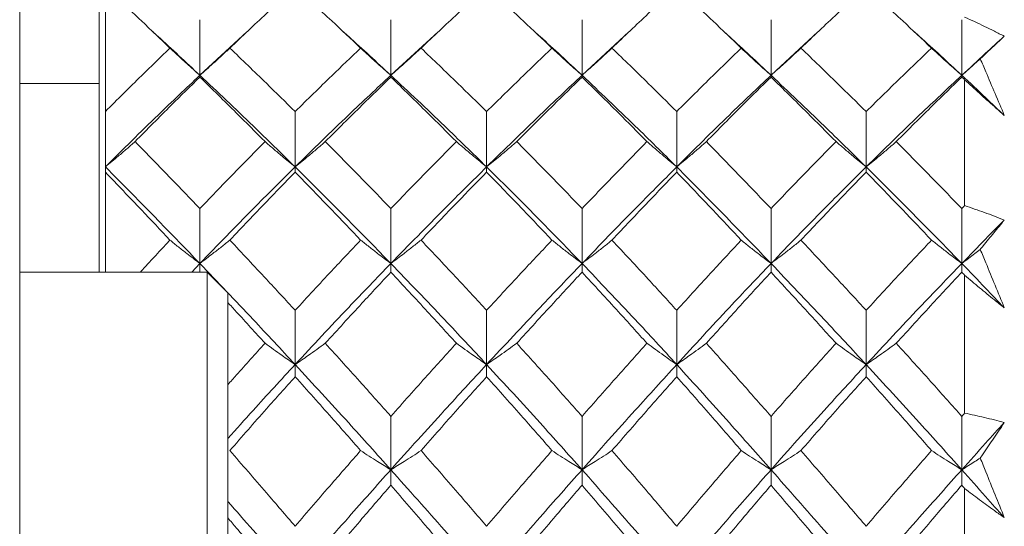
# Model space of a CAD drawing. Header units: inches. Extents: x 0.8 to 21, y 1.2 to 16.5.
# Tile 75 of 88: x 13.792 to 14.164, y 8.963 to 9.154. Entities that reach past the tile are written whole.
import ezdxf

# ---------------------------------------------------------------- set-up
doc = ezdxf.new("R2010")
doc.units = ezdxf.units.IN
doc.header["$MEASUREMENT"] = 0

msp = doc.modelspace()

# ---------------------------------------------------------------- linework, layer by layer
at = {"color": 7, "linetype": 'Continuous', "lineweight": 15}
for p, q in [((13.79172, 9.55174), (13.79172, 9.01771)), ((13.82172, 9.22405), (13.82172, 9.05885)), ((13.82413, 9.1665), (13.82413, 9.11947)), ((13.85986, 9.13319), (13.85986, 9.15419)), ((13.9321, 9.13319), (13.9321, 9.15419)), ((14.00441, 9.13319), (14.00441, 9.15419)), ((14.0759, 9.13319), (14.0759, 9.15419)), ((14.14804, 9.13319), (14.14804, 9.15419)), ((13.85986, 9.13319), (13.87767, 9.14957)), ((13.9321, 9.13319), (13.95003, 9.14957)), ((14.00441, 9.13319), (14.02215, 9.14955)), ((14.0759, 9.13319), (14.09366, 9.14957)), ((13.85986, 9.13319), (13.85986, 9.13253)), ((13.9321, 9.13319), (13.9321, 9.13253)), ((14.00441, 9.13319), (14.00441, 9.13253)), ((14.0759, 9.13319), (14.0759, 9.13253)), ((14.14804, 9.13319), (14.14804, 9.13253)), ((13.79172, 9.13005), (13.82172, 9.13005)), ((14.14913, 9.13148), (14.14913, 9.08394)), ((13.82413, 9.11947), (13.82413, 9.09856)), ((13.8959, 9.09856), (13.8959, 9.11947)), ((13.96832, 9.09856), (13.96832, 9.11947)), ((14.04023, 9.09856), (14.04023, 9.11947)), ((14.11187, 9.09856), (14.11187, 9.11947)), ((13.82413, 9.09856), (13.82413, 9.09658)), ((13.8959, 9.09856), (13.8959, 9.09658)), ((13.96832, 9.09856), (13.96832, 9.09658)), ((14.04023, 9.09856), (14.04023, 9.09658)), ((14.11187, 9.09856), (14.11187, 9.09658)), ((13.82413, 9.09658), (13.82413, 9.05885)), ((13.85986, 9.06207), (13.85986, 9.08282)), ((13.9321, 9.06207), (13.9321, 9.08282)), ((14.00441, 9.06207), (14.00441, 9.08282)), ((14.0759, 9.06207), (14.0759, 9.08282)), ((14.14804, 9.06207), (14.14804, 9.08282)), ((13.85681, 9.05885), (13.85986, 9.06207)), ((13.85986, 9.06207), (13.85986, 9.05885)), ((13.9321, 9.06207), (13.9321, 9.05879)), ((14.00441, 9.06207), (14.00441, 9.05879)), ((14.0759, 9.06207), (14.0759, 9.05879)), ((14.14804, 9.06207), (14.14804, 9.05879)), ((13.86258, 9.05885), (13.79172, 9.05885)), ((13.87046, 9.05098), (13.86258, 9.05885)), ((13.86258, 9.05885), (13.86258, 8.90925)), ((14.14913, 9.05763), (14.14913, 9.00553)), ((13.87046, 9.05098), (13.87046, 8.91712)), ((13.8959, 9.02388), (13.8959, 9.04438)), ((13.96832, 9.02388), (13.96832, 9.04438)), ((14.04023, 9.02388), (14.04023, 9.04438)), ((14.11187, 9.02388), (14.11187, 9.04438)), ((13.8959, 9.02388), (13.8959, 9.0193)), ((13.96832, 9.02388), (13.96832, 9.0193)), ((14.04023, 9.02388), (14.04023, 9.0193)), ((14.11187, 9.02388), (14.11187, 9.0193)), ((13.79172, 9.01771), (13.79172, 9.00747)), ((13.79172, 9.00747), (13.79172, 8.79883)), ((13.9321, 8.98414), (13.9321, 9.00431)), ((14.00441, 8.98414), (14.00441, 9.00431)), ((14.0759, 8.98414), (14.0759, 9.00431)), ((14.14804, 8.98414), (14.14804, 9.00431)), ((13.9321, 8.98414), (13.9321, 8.97828)), ((14.00441, 8.98414), (14.00441, 8.97828)), ((14.0759, 8.98414), (14.0759, 8.97828)), ((14.14804, 8.98414), (14.14804, 8.97828)), ((14.14913, 8.97703), (14.14913, 8.9212))]:
    msp.add_line(p, q, dxfattribs=at)
for points, knots in [([(13.82413, 9.1665), (13.82867, 9.16227), (13.8368, 9.1547), (13.84496, 9.1469), (13.84856, 9.14346)], [0, 0, 0, 0, 0.559197, 1, 1, 1, 1]), ([(13.8712, 9.14346), (13.8758, 9.14783), (13.88403, 9.15563), (13.89227, 9.16318), (13.8959, 9.1665)], [0, 0, 0, 0, 0.559577, 1, 1, 1, 1]), ([(13.8959, 9.1665), (13.90052, 9.16227), (13.90878, 9.1547), (13.91704, 9.1469), (13.92068, 9.14346)], [0, 0, 0, 0, 0.559775, 1, 1, 1, 1]), ([(13.94352, 9.14346), (13.94815, 9.14783), (13.95642, 9.15562), (13.96468, 9.16318), (13.96832, 9.1665)], [0, 0, 0, 0, 0.560157, 1, 1, 1, 1]), ([(13.96832, 9.1665), (13.97294, 9.16227), (13.98119, 9.1547), (13.98943, 9.14689), (13.99305, 9.14346)], [0, 0, 0, 0, 0.560356, 1, 1, 1, 1]), ([(14.01573, 9.14346), (14.02032, 9.14783), (14.0285, 9.15562), (14.03665, 9.16318), (14.04023, 9.1665)], [0, 0, 0, 0, 0.560736, 1, 1, 1, 1]), ([(14.04023, 9.1665), (14.04478, 9.16227), (14.0529, 9.1547), (14.06104, 9.1469), (14.06462, 9.14346)], [0, 0, 0, 0, 0.559555, 1, 1, 1, 1]), ([(14.08721, 9.14346), (14.0918, 9.14783), (14.10001, 9.15563), (14.10825, 9.16318), (14.11187, 9.1665)], [0, 0, 0, 0, 0.559504, 1, 1, 1, 1]), ([(14.11187, 9.1665), (14.11649, 9.16227), (14.12473, 9.1547), (14.13299, 9.1469), (14.13663, 9.14346)], [0, 0, 0, 0, 0.559703, 1, 1, 1, 1]), ([(14.14913, 9.1552), (14.15162, 9.15404), (14.15536, 9.1523), (14.16036, 9.14985), (14.16287, 9.14858), (14.16413, 9.14794)], [0, 0, 0, 0, 0.49985, 0.749906, 1, 1, 1, 1]), ([(13.84215, 9.14957), (13.84279, 9.14899), (13.84868, 9.14368), (13.85459, 9.13813), (13.85986, 9.13319)], [0, 0, 0, 0, 0.108761, 1, 1, 1, 1]), ([(13.91419, 9.14957), (13.91484, 9.14899), (13.92081, 9.14368), (13.92678, 9.13813), (13.9321, 9.13319)], [0, 0, 0, 0, 0.1100589, 1, 1, 1, 1]), ([(13.98658, 9.14957), (13.98724, 9.14898), (13.99319, 9.14369), (13.99913, 9.13813), (14.00441, 9.13319)], [0, 0, 0, 0, 0.111212, 1, 1, 1, 1]), ([(14.05822, 9.14957), (14.05886, 9.14899), (14.06474, 9.14368), (14.07064, 9.13813), (14.0759, 9.13319)], [0, 0, 0, 0, 0.10934, 1, 1, 1, 1]), ([(14.13014, 9.14957), (14.13079, 9.14899), (14.13676, 9.14368), (14.14273, 9.13813), (14.14804, 9.13319)], [0, 0, 0, 0, 0.110032, 1, 1, 1, 1]), ([(14.14804, 9.13319), (14.15105, 9.13597), (14.15641, 9.14094), (14.16177, 9.1458), (14.16413, 9.14794)], [0, 0, 0, 0, 0.559972, 1, 1, 1, 1]), ([(14.16413, 9.14794), (14.1628, 9.14672), (14.16013, 9.14427), (14.1571, 9.1414), (14.1554, 9.13976), (14.15504, 9.13941)], [0, 0, 0, 0, 0.440572, 0.881144, 1, 1, 1, 1]), ([(13.82413, 9.11947), (13.82867, 9.12401), (13.8368, 9.13212), (13.84496, 9.13999), (13.84856, 9.14346)], [0, 0, 0, 0, 0.559197, 1, 1, 1, 1]), ([(13.84856, 9.14346), (13.84962, 9.14248), (13.85173, 9.14051), (13.85549, 9.13708), (13.85822, 9.13465), (13.85986, 9.13319)], [0, 0, 0, 0, 0.285062, 0.570124, 1, 1, 1, 1]), ([(13.8712, 9.14346), (13.87014, 9.14248), (13.86802, 9.14051), (13.86425, 9.13708), (13.86151, 9.13465), (13.85986, 9.13319)], [0, 0, 0, 0, 0.284788, 0.569576, 1, 1, 1, 1]), ([(13.8712, 9.14346), (13.8758, 9.13905), (13.88403, 9.13116), (13.89227, 9.12304), (13.8959, 9.11947)], [0, 0, 0, 0, 0.559577, 1, 1, 1, 1]), ([(13.8959, 9.11947), (13.90052, 9.12401), (13.90878, 9.13212), (13.91704, 9.13999), (13.92068, 9.14346)], [0, 0, 0, 0, 0.559775, 1, 1, 1, 1]), ([(13.92068, 9.14346), (13.92174, 9.14248), (13.92387, 9.14052), (13.92767, 9.13709), (13.93043, 9.13466), (13.9321, 9.13319)], [0, 0, 0, 0, 0.284008, 0.568017, 1, 1, 1, 1]), ([(13.94352, 9.14346), (13.94246, 9.14248), (13.94033, 9.14052), (13.93653, 9.13709), (13.93377, 9.13466), (13.9321, 9.13319)], [0, 0, 0, 0, 0.283992, 0.567985, 1, 1, 1, 1]), ([(13.94352, 9.14346), (13.94815, 9.13904), (13.95642, 9.13116), (13.96468, 9.12304), (13.96832, 9.11947)], [0, 0, 0, 0, 0.560157, 1, 1, 1, 1]), ([(13.96832, 9.11947), (13.97294, 9.12401), (13.98119, 9.13212), (13.98943, 9.14), (13.99305, 9.14346)], [0, 0, 0, 0, 0.560356, 1, 1, 1, 1]), ([(13.99305, 9.14346), (13.99411, 9.14248), (13.99624, 9.14051), (14.00001, 9.13708), (14.00275, 9.13465), (14.00441, 9.13319)], [0, 0, 0, 0, 0.284599, 0.569198, 1, 1, 1, 1]), ([(14.01573, 9.14346), (14.01468, 9.14248), (14.01256, 9.14051), (14.0088, 9.13708), (14.00606, 9.13465), (14.00441, 9.13319)], [0, 0, 0, 0, 0.284841, 0.569681, 1, 1, 1, 1]), ([(14.01573, 9.14346), (14.02032, 9.13904), (14.0285, 9.13116), (14.03665, 9.12304), (14.04023, 9.11947)], [0, 0, 0, 0, 0.560736, 1, 1, 1, 1]), ([(14.04023, 9.11947), (14.04478, 9.12401), (14.0529, 9.13212), (14.06104, 9.13999), (14.06462, 9.14346)], [0, 0, 0, 0, 0.559555, 1, 1, 1, 1]), ([(14.06462, 9.14346), (14.06567, 9.14247), (14.06778, 9.1405), (14.07153, 9.13707), (14.07426, 9.13465), (14.0759, 9.13319)], [0, 0, 0, 0, 0.2853089, 0.5706178, 1, 1, 1, 1]), ([(14.08721, 9.14346), (14.08615, 9.14248), (14.08403, 9.14051), (14.08027, 9.13708), (14.07754, 9.13465), (14.0759, 9.13319)], [0, 0, 0, 0, 0.285003, 0.570006, 1, 1, 1, 1]), ([(14.08721, 9.14346), (14.0918, 9.13905), (14.10001, 9.13115), (14.10825, 9.12304), (14.11187, 9.11947)], [0, 0, 0, 0, 0.559504, 1, 1, 1, 1]), ([(14.11187, 9.11947), (14.11649, 9.12401), (14.12473, 9.13212), (14.13299, 9.13999), (14.13663, 9.14346)], [0, 0, 0, 0, 0.559703, 1, 1, 1, 1]), ([(14.13663, 9.14346), (14.13769, 9.14248), (14.13982, 9.14052), (14.14361, 9.13709), (14.14638, 9.13466), (14.14804, 9.13319)], [0, 0, 0, 0, 0.28405, 0.568101, 1, 1, 1, 1]), ([(14.15504, 9.13941), (14.15437, 9.13881), (14.15206, 9.13672), (14.14971, 9.13466), (14.14804, 9.13319)], [0, 0, 0, 0, 0.289943, 1, 1, 1, 1]), ([(14.15504, 9.13941), (14.15574, 9.13777), (14.15878, 9.13068), (14.1618, 9.12354), (14.16413, 9.11805)], [0, 0, 0, 0, 0.231715, 1, 1, 1, 1]), ([(13.82413, 9.09856), (13.83077, 9.10515), (13.84265, 9.11694), (13.8546, 9.12822), (13.85986, 9.13319)], [0, 0, 0, 0, 0.558883, 1, 1, 1, 1]), ([(13.83535, 9.10812), (13.83991, 9.11273), (13.84807, 9.12099), (13.85626, 9.129), (13.85986, 9.13253)], [0, 0, 0, 0, 0.559287, 1, 1, 1, 1]), ([(13.85986, 9.13319), (13.86657, 9.12686), (13.87857, 9.11553), (13.8906, 9.10375), (13.8959, 9.09856)], [0, 0, 0, 0, 0.55931, 1, 1, 1, 1]), ([(13.85986, 9.13253), (13.86446, 9.12804), (13.87267, 9.12), (13.88089, 9.11175), (13.88452, 9.10812)], [0, 0, 0, 0, 0.559485, 1, 1, 1, 1]), ([(13.8959, 9.09856), (13.90265, 9.10515), (13.91471, 9.11693), (13.92678, 9.12822), (13.9321, 9.13319)], [0, 0, 0, 0, 0.559738, 1, 1, 1, 1]), ([(13.9073, 9.10812), (13.91193, 9.11274), (13.92019, 9.12098), (13.92846, 9.129), (13.9321, 9.13253)], [0, 0, 0, 0, 0.559867, 1, 1, 1, 1]), ([(13.9321, 9.13319), (13.93886, 9.12686), (13.95094, 9.11554), (13.96301, 9.10375), (13.96832, 9.09856)], [0, 0, 0, 0, 0.560166, 1, 1, 1, 1]), ([(13.9321, 9.13253), (13.93673, 9.12804), (13.945, 9.12001), (13.95327, 9.11175), (13.95691, 9.10812)], [0, 0, 0, 0, 0.560066, 1, 1, 1, 1]), ([(13.96832, 9.09856), (13.97507, 9.10515), (13.98711, 9.11692), (13.99913, 9.12822), (14.00441, 9.13319)], [0, 0, 0, 0, 0.560594, 1, 1, 1, 1]), ([(13.97971, 9.10812), (13.98433, 9.11274), (13.99257, 9.12098), (14.00079, 9.12901), (14.00441, 9.13253)], [0, 0, 0, 0, 0.560447, 1, 1, 1, 1]), ([(14.00441, 9.13319), (14.01112, 9.12685), (14.02309, 9.11555), (14.035, 9.10374), (14.04023, 9.09856)], [0, 0, 0, 0, 0.561021, 1, 1, 1, 1]), ([(14.00441, 9.13253), (14.00901, 9.12803), (14.01721, 9.12001), (14.02538, 9.11175), (14.02898, 9.10812)], [0, 0, 0, 0, 0.560645, 1, 1, 1, 1]), ([(14.04023, 9.09856), (14.04686, 9.10515), (14.05873, 9.11694), (14.07064, 9.12822), (14.0759, 9.13319)], [0, 0, 0, 0, 0.559075, 1, 1, 1, 1]), ([(14.05145, 9.10812), (14.056, 9.11273), (14.06413, 9.12099), (14.0723, 9.129), (14.0759, 9.13253)], [0, 0, 0, 0, 0.559215, 1, 1, 1, 1]), ([(14.0759, 9.13319), (14.08259, 9.12686), (14.09456, 9.11553), (14.10658, 9.10375), (14.11187, 9.09856)], [0, 0, 0, 0, 0.559203, 1, 1, 1, 1]), ([(14.0759, 9.13253), (14.08048, 9.12804), (14.08867, 9.12), (14.09688, 9.11175), (14.1005, 9.10812)], [0, 0, 0, 0, 0.559413, 1, 1, 1, 1]), ([(14.11187, 9.09856), (14.11861, 9.10515), (14.13066, 9.11693), (14.14273, 9.12822), (14.14804, 9.13319)], [0, 0, 0, 0, 0.559631, 1, 1, 1, 1]), ([(14.12326, 9.10812), (14.12788, 9.11274), (14.13614, 9.12099), (14.1444, 9.129), (14.14804, 9.13253)], [0, 0, 0, 0, 0.559794, 1, 1, 1, 1]), ([(14.14804, 9.13319), (14.15105, 9.13039), (14.15641, 9.12539), (14.16177, 9.12029), (14.16413, 9.11805)], [0, 0, 0, 0, 0.559972, 1, 1, 1, 1]), ([(14.14804, 9.13253), (14.14825, 9.13234), (14.14861, 9.13199), (14.14897, 9.13164), (14.14913, 9.13148)], [0, 0, 0, 0, 0.559995, 1, 1, 1, 1]), ([(14.16413, 9.11805), (14.16287, 9.11915), (14.15974, 9.12189), (14.15473, 9.12635), (14.151, 9.12977), (14.14913, 9.13148)], [0, 0, 0, 0, 0.249909, 0.624893, 1, 1, 1, 1]), ([(13.83535, 9.10812), (13.8343, 9.1072), (13.83219, 9.10536), (13.82846, 9.10217), (13.82575, 9.09991), (13.82413, 9.09856)], [0, 0, 0, 0, 0.2858, 0.571601, 1, 1, 1, 1]), ([(13.83535, 9.10812), (13.83991, 9.10346), (13.84807, 9.09512), (13.85626, 9.08658), (13.85986, 9.08282)], [0, 0, 0, 0, 0.559287, 1, 1, 1, 1]), ([(13.85986, 9.08282), (13.86446, 9.0876), (13.87267, 9.09614), (13.88089, 9.10446), (13.88452, 9.10812)], [0, 0, 0, 0, 0.559485, 1, 1, 1, 1]), ([(13.88452, 9.10812), (13.88558, 9.1072), (13.8877, 9.10537), (13.89149, 9.10218), (13.89424, 9.09992), (13.8959, 9.09856)], [0, 0, 0, 0, 0.28433, 0.56866, 1, 1, 1, 1]), ([(13.9073, 9.10812), (13.90624, 9.1072), (13.90411, 9.10538), (13.90032, 9.10218), (13.89756, 9.09992), (13.8959, 9.09856)], [0, 0, 0, 0, 0.284185, 0.56837, 1, 1, 1, 1]), ([(13.9073, 9.10812), (13.91193, 9.10345), (13.92019, 9.09512), (13.92846, 9.08658), (13.9321, 9.08282)], [0, 0, 0, 0, 0.559867, 1, 1, 1, 1]), ([(13.9321, 9.08282), (13.93673, 9.0876), (13.945, 9.09614), (13.95327, 9.10446), (13.95691, 9.10812)], [0, 0, 0, 0, 0.560066, 1, 1, 1, 1]), ([(13.95691, 9.10812), (13.95797, 9.1072), (13.9601, 9.10538), (13.96389, 9.10218), (13.96665, 9.09992), (13.96832, 9.09856)], [0, 0, 0, 0, 0.284098, 0.568196, 1, 1, 1, 1]), ([(13.97971, 9.10812), (13.97865, 9.1072), (13.97653, 9.10538), (13.97274, 9.10218), (13.96998, 9.09992), (13.96832, 9.09856)], [0, 0, 0, 0, 0.284211, 0.568422, 1, 1, 1, 1]), ([(13.97971, 9.10812), (13.98433, 9.10345), (13.99257, 9.09513), (14.00079, 9.08658), (14.00441, 9.08282)], [0, 0, 0, 0, 0.560447, 1, 1, 1, 1]), ([(14.00441, 9.08282), (14.00901, 9.0876), (14.01721, 9.09613), (14.02538, 9.10446), (14.02898, 9.10812)], [0, 0, 0, 0, 0.560645, 1, 1, 1, 1]), ([(14.02898, 9.10812), (14.03003, 9.1072), (14.03214, 9.10537), (14.03588, 9.10217), (14.0386, 9.09991), (14.04023, 9.09856)], [0, 0, 0, 0, 0.285509, 0.571018, 1, 1, 1, 1]), ([(14.05145, 9.10812), (14.0504, 9.1072), (14.04829, 9.10536), (14.04457, 9.10217), (14.04186, 9.09991), (14.04023, 9.09856)], [0, 0, 0, 0, 0.285861, 0.571724, 1, 1, 1, 1]), ([(14.05145, 9.10812), (14.056, 9.10346), (14.06413, 9.09512), (14.0723, 9.08658), (14.0759, 9.08282)], [0, 0, 0, 0, 0.559215, 1, 1, 1, 1]), ([(14.0759, 9.08282), (14.08048, 9.0876), (14.08867, 9.09614), (14.09688, 9.10445), (14.1005, 9.10812)], [0, 0, 0, 0, 0.559413, 1, 1, 1, 1]), ([(14.1005, 9.10812), (14.10156, 9.1072), (14.10368, 9.10537), (14.10746, 9.10218), (14.11021, 9.09992), (14.11187, 9.09856)], [0, 0, 0, 0, 0.284475, 0.568949, 1, 1, 1, 1]), ([(14.12326, 9.10812), (14.1222, 9.1072), (14.12007, 9.10538), (14.11629, 9.10218), (14.11353, 9.09992), (14.11187, 9.09856)], [0, 0, 0, 0, 0.284297, 0.568594, 1, 1, 1, 1]), ([(14.12326, 9.10812), (14.12788, 9.10345), (14.13614, 9.09512), (14.1444, 9.08658), (14.14804, 9.08282)], [0, 0, 0, 0, 0.559794, 1, 1, 1, 1]), ([(13.82413, 9.09856), (13.83077, 9.09187), (13.84265, 9.0799), (13.8546, 9.06753), (13.85986, 9.06207)], [0, 0, 0, 0, 0.5588826, 1, 1, 1, 1]), ([(13.85986, 9.06207), (13.86657, 9.069), (13.87857, 9.08139), (13.8906, 9.0933), (13.8959, 9.09856)], [0, 0, 0, 0, 0.5593096, 1, 1, 1, 1]), ([(13.8959, 9.09856), (13.90265, 9.09187), (13.91471, 9.07991), (13.92678, 9.06753), (13.9321, 9.06207)], [0, 0, 0, 0, 0.559738, 1, 1, 1, 1]), ([(13.9321, 9.06207), (13.93886, 9.069), (13.95094, 9.08138), (13.96301, 9.09331), (13.96832, 9.09856)], [0, 0, 0, 0, 0.560166, 1, 1, 1, 1]), ([(13.96832, 9.09856), (13.97507, 9.09186), (13.98711, 9.07992), (13.99913, 9.06752), (14.00441, 9.06207)], [0, 0, 0, 0, 0.560594, 1, 1, 1, 1]), ([(14.00441, 9.06207), (14.01112, 9.06901), (14.02309, 9.08137), (14.035, 9.09331), (14.04023, 9.09856)], [0, 0, 0, 0, 0.561021, 1, 1, 1, 1]), ([(14.04023, 9.09856), (14.04686, 9.09187), (14.05873, 9.07991), (14.07064, 9.06753), (14.0759, 9.06207)], [0, 0, 0, 0, 0.559075, 1, 1, 1, 1]), ([(14.0759, 9.06207), (14.08259, 9.069), (14.09456, 9.08139), (14.10658, 9.0933), (14.11187, 9.09856)], [0, 0, 0, 0, 0.559203, 1, 1, 1, 1]), ([(14.11187, 9.09856), (14.11861, 9.09187), (14.13066, 9.07991), (14.14273, 9.06753), (14.14804, 9.06207)], [0, 0, 0, 0, 0.559631, 1, 1, 1, 1]), ([(13.82413, 9.09658), (13.82867, 9.09184), (13.8368, 9.08337), (13.84496, 9.07471), (13.84856, 9.07089)], [0, 0, 0, 0, 0.559197, 1, 1, 1, 1]), ([(13.8712, 9.07089), (13.8758, 9.07574), (13.88403, 9.08441), (13.89227, 9.09286), (13.8959, 9.09658)], [0, 0, 0, 0, 0.559577, 1, 1, 1, 1]), ([(13.8959, 9.09658), (13.90052, 9.09184), (13.90878, 9.08338), (13.91704, 9.07471), (13.92068, 9.07089)], [0, 0, 0, 0, 0.559775, 1, 1, 1, 1]), ([(13.94352, 9.07089), (13.94815, 9.07574), (13.95642, 9.0844), (13.96468, 9.09286), (13.96832, 9.09658)], [0, 0, 0, 0, 0.560157, 1, 1, 1, 1]), ([(13.96832, 9.09658), (13.97294, 9.09184), (13.98119, 9.08338), (13.98943, 9.0747), (13.99305, 9.07089)], [0, 0, 0, 0, 0.560356, 1, 1, 1, 1]), ([(14.01573, 9.07089), (14.02032, 9.07574), (14.0285, 9.0844), (14.03665, 9.09286), (14.04023, 9.09658)], [0, 0, 0, 0, 0.560736, 1, 1, 1, 1]), ([(14.04023, 9.09658), (14.04478, 9.09184), (14.0529, 9.08337), (14.06104, 9.07471), (14.06462, 9.07089)], [0, 0, 0, 0, 0.559555, 1, 1, 1, 1]), ([(14.08721, 9.07089), (14.0918, 9.07574), (14.10001, 9.08441), (14.10825, 9.09286), (14.11187, 9.09658)], [0, 0, 0, 0, 0.5595044, 1, 1, 1, 1]), ([(14.11187, 9.09658), (14.11649, 9.09184), (14.12473, 9.08338), (14.13299, 9.07471), (14.13663, 9.07089)], [0, 0, 0, 0, 0.559703, 1, 1, 1, 1]), ([(14.14804, 9.08282), (14.14825, 9.08303), (14.14861, 9.0834), (14.14897, 9.08378), (14.14913, 9.08394)], [0, 0, 0, 0, 0.559995, 1, 1, 1, 1]), ([(14.14913, 9.08394), (14.15162, 9.08309), (14.15536, 9.08181), (14.16036, 9.07995), (14.16287, 9.07898), (14.16413, 9.07849)], [0, 0, 0, 0, 0.49985, 0.749906, 1, 1, 1, 1]), ([(14.14804, 9.06207), (14.15105, 9.06516), (14.15641, 9.07067), (14.16177, 9.0761), (14.16413, 9.07849)], [0, 0, 0, 0, 0.559972, 1, 1, 1, 1]), ([(14.16413, 9.07849), (14.1628, 9.07689), (14.16013, 9.07369), (14.1571, 9.06997), (14.1554, 9.06786), (14.15504, 9.06741)], [0, 0, 0, 0, 0.440572, 0.881144, 1, 1, 1, 1]), ([(13.83736, 9.05885), (13.8375, 9.05901), (13.84122, 9.06308), (13.84496, 9.06706), (13.84856, 9.07089)], [0, 0, 0, 0, 0.037473, 1, 1, 1, 1]), ([(13.84856, 9.07089), (13.84962, 9.07004), (13.85173, 9.06835), (13.85549, 9.06541), (13.85822, 9.06332), (13.85986, 9.06207)], [0, 0, 0, 0, 0.285062, 0.570124, 1, 1, 1, 1]), ([(13.8712, 9.07089), (13.87014, 9.07004), (13.86802, 9.06836), (13.86425, 9.06541), (13.86151, 9.06333), (13.85986, 9.06207)], [0, 0, 0, 0, 0.2847881, 0.5695763, 1, 1, 1, 1]), ([(13.8712, 9.07089), (13.8758, 9.066), (13.88403, 9.05725), (13.89227, 9.04832), (13.8959, 9.04438)], [0, 0, 0, 0, 0.559577, 1, 1, 1, 1]), ([(13.8959, 9.04438), (13.90052, 9.04938), (13.90878, 9.05832), (13.91704, 9.06705), (13.92068, 9.07089)], [0, 0, 0, 0, 0.559775, 1, 1, 1, 1]), ([(13.92068, 9.07089), (13.92174, 9.07005), (13.92387, 9.06836), (13.92767, 9.06542), (13.93043, 9.06333), (13.9321, 9.06207)], [0, 0, 0, 0, 0.284008, 0.568017, 1, 1, 1, 1]), ([(13.94352, 9.07089), (13.94246, 9.07005), (13.94033, 9.06836), (13.93653, 9.06542), (13.93377, 9.06333), (13.9321, 9.06207)], [0, 0, 0, 0, 0.283992, 0.567985, 1, 1, 1, 1]), ([(13.94352, 9.07089), (13.94815, 9.06599), (13.95642, 9.05725), (13.96468, 9.04831), (13.96832, 9.04438)], [0, 0, 0, 0, 0.560157, 1, 1, 1, 1]), ([(13.96832, 9.04438), (13.97294, 9.04938), (13.98119, 9.05831), (13.98943, 9.06705), (13.99305, 9.07089)], [0, 0, 0, 0, 0.560356, 1, 1, 1, 1]), ([(13.99305, 9.07089), (13.99411, 9.07005), (13.99624, 9.06836), (14.00001, 9.06541), (14.00275, 9.06333), (14.00441, 9.06207)], [0, 0, 0, 0, 0.284599, 0.569198, 1, 1, 1, 1]), ([(14.01573, 9.07089), (14.01468, 9.07004), (14.01256, 9.06835), (14.0088, 9.06541), (14.00606, 9.06333), (14.00441, 9.06207)], [0, 0, 0, 0, 0.284841, 0.569681, 1, 1, 1, 1]), ([(14.01573, 9.07089), (14.02032, 9.06599), (14.0285, 9.05726), (14.03665, 9.04831), (14.04023, 9.04438)], [0, 0, 0, 0, 0.560736, 1, 1, 1, 1]), ([(14.04023, 9.04438), (14.04478, 9.04938), (14.0529, 9.05832), (14.06104, 9.06705), (14.06462, 9.07089)], [0, 0, 0, 0, 0.559555, 1, 1, 1, 1]), ([(14.06462, 9.07089), (14.06567, 9.07004), (14.06778, 9.06835), (14.07153, 9.06541), (14.07426, 9.06332), (14.0759, 9.06207)], [0, 0, 0, 0, 0.285309, 0.570618, 1, 1, 1, 1]), ([(14.08721, 9.07089), (14.08615, 9.07004), (14.08403, 9.06835), (14.08027, 9.06541), (14.07754, 9.06333), (14.0759, 9.06207)], [0, 0, 0, 0, 0.285003, 0.570006, 1, 1, 1, 1]), ([(14.08721, 9.07089), (14.0918, 9.066), (14.10001, 9.05725), (14.10825, 9.04832), (14.11187, 9.04438)], [0, 0, 0, 0, 0.559504, 1, 1, 1, 1]), ([(14.11187, 9.04438), (14.11649, 9.04938), (14.12473, 9.05832), (14.13299, 9.06705), (14.13663, 9.07089)], [0, 0, 0, 0, 0.559703, 1, 1, 1, 1]), ([(14.13663, 9.07089), (14.13769, 9.07005), (14.13982, 9.06836), (14.14361, 9.06542), (14.14638, 9.06333), (14.14804, 9.06207)], [0, 0, 0, 0, 0.28405, 0.568101, 1, 1, 1, 1]), ([(14.15504, 9.06741), (14.15437, 9.06689), (14.15206, 9.0651), (14.14971, 9.06333), (14.14804, 9.06207)], [0, 0, 0, 0, 0.289943, 1, 1, 1, 1]), ([(14.15504, 9.06741), (14.15574, 9.06571), (14.15878, 9.05837), (14.1618, 9.05099), (14.16413, 9.04532)], [0, 0, 0, 0, 0.231715, 1, 1, 1, 1]), ([(13.85986, 9.06207), (13.86657, 9.05506), (13.87857, 9.04251), (13.8906, 9.02958), (13.8959, 9.02388)], [0, 0, 0, 0, 0.55931, 1, 1, 1, 1]), ([(13.8959, 9.02388), (13.90265, 9.03112), (13.91471, 9.04405), (13.92678, 9.05656), (13.9321, 9.06207)], [0, 0, 0, 0, 0.559738, 1, 1, 1, 1]), ([(13.9321, 9.06207), (13.93886, 9.05505), (13.95094, 9.04252), (13.96301, 9.02958), (13.96832, 9.02388)], [0, 0, 0, 0, 0.560166, 1, 1, 1, 1]), ([(13.96832, 9.02388), (13.97507, 9.03112), (13.98711, 9.04404), (13.99913, 9.05657), (14.00441, 9.06207)], [0, 0, 0, 0, 0.560594, 1, 1, 1, 1]), ([(14.00441, 9.06207), (14.01112, 9.05505), (14.02309, 9.04253), (14.035, 9.02957), (14.04023, 9.02388)], [0, 0, 0, 0, 0.5610212, 1, 1, 1, 1]), ([(14.04023, 9.02388), (14.04686, 9.03112), (14.05873, 9.04406), (14.07064, 9.05656), (14.0759, 9.06207)], [0, 0, 0, 0, 0.559075, 1, 1, 1, 1]), ([(14.0759, 9.06207), (14.08259, 9.05506), (14.09456, 9.04251), (14.10658, 9.02958), (14.11187, 9.02388)], [0, 0, 0, 0, 0.559203, 1, 1, 1, 1]), ([(14.11187, 9.02388), (14.11861, 9.03112), (14.13066, 9.04405), (14.14273, 9.05656), (14.14804, 9.06207)], [0, 0, 0, 0, 0.559631, 1, 1, 1, 1]), ([(14.14804, 9.06207), (14.15105, 9.05897), (14.15641, 9.05342), (14.16177, 9.04779), (14.16413, 9.04532)], [0, 0, 0, 0, 0.559972, 1, 1, 1, 1]), ([(13.9073, 9.03192), (13.91193, 9.03699), (13.92019, 9.04604), (13.92846, 9.05489), (13.9321, 9.05879)], [0, 0, 0, 0, 0.559867, 1, 1, 1, 1]), ([(13.9321, 9.05879), (13.93673, 9.05382), (13.945, 9.04496), (13.95327, 9.0359), (13.95691, 9.03192)], [0, 0, 0, 0, 0.560066, 1, 1, 1, 1]), ([(13.97971, 9.03192), (13.98433, 9.03699), (13.99257, 9.04603), (14.00079, 9.05489), (14.00441, 9.05879)], [0, 0, 0, 0, 0.560447, 1, 1, 1, 1]), ([(14.00441, 9.05879), (14.00901, 9.05382), (14.01721, 9.04496), (14.02538, 9.0359), (14.02898, 9.03192)], [0, 0, 0, 0, 0.5606451, 1, 1, 1, 1]), ([(14.05145, 9.03192), (14.056, 9.03698), (14.06413, 9.04604), (14.0723, 9.05489), (14.0759, 9.05879)], [0, 0, 0, 0, 0.559215, 1, 1, 1, 1]), ([(14.0759, 9.05879), (14.08048, 9.05382), (14.08867, 9.04495), (14.09688, 9.03591), (14.1005, 9.03192)], [0, 0, 0, 0, 0.559413, 1, 1, 1, 1]), ([(14.12326, 9.03192), (14.12788, 9.03699), (14.13614, 9.04604), (14.1444, 9.05489), (14.14804, 9.05879)], [0, 0, 0, 0, 0.5597943, 1, 1, 1, 1]), ([(14.14804, 9.05879), (14.14825, 9.05857), (14.14861, 9.05818), (14.14897, 9.0578), (14.14913, 9.05763)], [0, 0, 0, 0, 0.559995, 1, 1, 1, 1]), ([(14.16413, 9.04532), (14.16287, 9.04632), (14.15974, 9.04881), (14.15473, 9.0529), (14.151, 9.05605), (14.14913, 9.05763)], [0, 0, 0, 0, 0.249909, 0.624893, 1, 1, 1, 1]), ([(13.87046, 9.0473), (13.87152, 9.04615), (13.8762, 9.04108), (13.88089, 9.03592), (13.88452, 9.03192)], [0, 0, 0, 0, 0.22712, 1, 1, 1, 1]), ([(13.87046, 9.01626), (13.87152, 9.01746), (13.8762, 9.02274), (13.88089, 9.02792), (13.88452, 9.03192)], [0, 0, 0, 0, 0.22712, 1, 1, 1, 1]), ([(13.88452, 9.03192), (13.88558, 9.03115), (13.8877, 9.02961), (13.89149, 9.02693), (13.89424, 9.02503), (13.8959, 9.02388)], [0, 0, 0, 0, 0.28433, 0.56866, 1, 1, 1, 1]), ([(13.9073, 9.03192), (13.90624, 9.03115), (13.90411, 9.02962), (13.90032, 9.02693), (13.89756, 9.02503), (13.8959, 9.02388)], [0, 0, 0, 0, 0.2841848, 0.5683696, 1, 1, 1, 1]), ([(13.9073, 9.03192), (13.91193, 9.02681), (13.92019, 9.0177), (13.92846, 9.0084), (13.9321, 9.00431)], [0, 0, 0, 0, 0.559867, 1, 1, 1, 1]), ([(13.9321, 9.00431), (13.93673, 9.00951), (13.945, 9.0188), (13.95327, 9.02791), (13.95691, 9.03192)], [0, 0, 0, 0, 0.560066, 1, 1, 1, 1]), ([(13.95691, 9.03192), (13.95797, 9.03115), (13.9601, 9.02962), (13.96389, 9.02693), (13.96665, 9.02503), (13.96832, 9.02388)], [0, 0, 0, 0, 0.284098, 0.568196, 1, 1, 1, 1]), ([(13.97971, 9.03192), (13.97865, 9.03115), (13.97653, 9.02961), (13.97274, 9.02693), (13.96998, 9.02503), (13.96832, 9.02388)], [0, 0, 0, 0, 0.2842111, 0.5684222, 1, 1, 1, 1]), ([(13.97971, 9.03192), (13.98433, 9.02681), (13.99257, 9.0177), (14.00079, 9.0084), (14.00441, 9.00431)], [0, 0, 0, 0, 0.560447, 1, 1, 1, 1]), ([(14.00441, 9.00431), (14.00901, 9.00951), (14.01721, 9.0188), (14.02538, 9.02791), (14.02898, 9.03192)], [0, 0, 0, 0, 0.560645, 1, 1, 1, 1]), ([(14.02898, 9.03192), (14.03003, 9.03115), (14.03214, 9.02961), (14.03588, 9.02692), (14.0386, 9.02502), (14.04023, 9.02388)], [0, 0, 0, 0, 0.285509, 0.571018, 1, 1, 1, 1]), ([(14.05145, 9.03192), (14.0504, 9.03115), (14.04829, 9.0296), (14.04457, 9.02692), (14.04186, 9.02502), (14.04023, 9.02388)], [0, 0, 0, 0, 0.2858615, 0.5717236, 1, 1, 1, 1]), ([(14.05145, 9.03192), (14.056, 9.02682), (14.06413, 9.01769), (14.0723, 9.0084), (14.0759, 9.00431)], [0, 0, 0, 0, 0.559215, 1, 1, 1, 1]), ([(14.0759, 9.00431), (14.08048, 9.00951), (14.08867, 9.01881), (14.09688, 9.02791), (14.1005, 9.03192)], [0, 0, 0, 0, 0.559413, 1, 1, 1, 1]), ([(14.1005, 9.03192), (14.10156, 9.03115), (14.10368, 9.02961), (14.10746, 9.02693), (14.11021, 9.02503), (14.11187, 9.02388)], [0, 0, 0, 0, 0.284475, 0.568949, 1, 1, 1, 1]), ([(14.12326, 9.03192), (14.1222, 9.03115), (14.12007, 9.02962), (14.11629, 9.02693), (14.11353, 9.02503), (14.11187, 9.02388)], [0, 0, 0, 0, 0.284297, 0.568594, 1, 1, 1, 1]), ([(14.12326, 9.03192), (14.12788, 9.02681), (14.13614, 9.0177), (14.1444, 9.0084), (14.14804, 9.00431)], [0, 0, 0, 0, 0.559794, 1, 1, 1, 1]), ([(13.87046, 8.99594), (13.87364, 8.99949), (13.88211, 9.00896), (13.8906, 9.01815), (13.8959, 9.02388)], [0, 0, 0, 0, 0.375567, 1, 1, 1, 1]), ([(13.8959, 9.02388), (13.90265, 9.01656), (13.91471, 9.00349), (13.92678, 8.99005), (13.9321, 8.98414)], [0, 0, 0, 0, 0.5597377, 1, 1, 1, 1]), ([(13.9321, 8.98414), (13.93886, 8.99166), (13.95094, 9.00508), (13.96301, 9.01814), (13.96832, 9.02388)], [0, 0, 0, 0, 0.560166, 1, 1, 1, 1]), ([(13.96832, 9.02388), (13.97507, 9.01656), (13.98711, 9.0035), (13.99913, 8.99005), (14.00441, 8.98414)], [0, 0, 0, 0, 0.5605943, 1, 1, 1, 1]), ([(14.00441, 8.98414), (14.01112, 8.99166), (14.02309, 9.00507), (14.035, 9.01814), (14.04023, 9.02388)], [0, 0, 0, 0, 0.561021, 1, 1, 1, 1]), ([(14.04023, 9.02388), (14.04686, 9.01657), (14.05873, 9.00348), (14.07064, 8.99006), (14.0759, 8.98414)], [0, 0, 0, 0, 0.5590747, 1, 1, 1, 1]), ([(14.0759, 8.98414), (14.08259, 8.99165), (14.09456, 9.00509), (14.10658, 9.01813), (14.11187, 9.02388)], [0, 0, 0, 0, 0.559203, 1, 1, 1, 1]), ([(14.11187, 9.02388), (14.11861, 9.01656), (14.13066, 9.00349), (14.14273, 8.99005), (14.14804, 8.98414)], [0, 0, 0, 0, 0.559631, 1, 1, 1, 1]), ([(13.8712, 8.99137), (13.8758, 8.99663), (13.88403, 9.00603), (13.89227, 9.01524), (13.8959, 9.0193)], [0, 0, 0, 0, 0.559577, 1, 1, 1, 1]), ([(13.8959, 9.0193), (13.90052, 9.01413), (13.90878, 9.0049), (13.91704, 8.9955), (13.92068, 8.99137)], [0, 0, 0, 0, 0.559775, 1, 1, 1, 1]), ([(13.94352, 8.99137), (13.94815, 8.99663), (13.95642, 9.00602), (13.96468, 9.01524), (13.96832, 9.0193)], [0, 0, 0, 0, 0.560157, 1, 1, 1, 1]), ([(13.96832, 9.0193), (13.97294, 9.01413), (13.98119, 9.00491), (13.98943, 8.9955), (13.99305, 8.99137)], [0, 0, 0, 0, 0.560356, 1, 1, 1, 1]), ([(14.01573, 8.99137), (14.02032, 8.99663), (14.0285, 9.00602), (14.03665, 9.01525), (14.04023, 9.0193)], [0, 0, 0, 0, 0.560736, 1, 1, 1, 1]), ([(14.04023, 9.0193), (14.04478, 9.01413), (14.0529, 9.0049), (14.06104, 8.9955), (14.06462, 8.99137)], [0, 0, 0, 0, 0.559555, 1, 1, 1, 1]), ([(14.08721, 8.99137), (14.0918, 8.99663), (14.10001, 9.00603), (14.10825, 9.01524), (14.11187, 9.0193)], [0, 0, 0, 0, 0.559504, 1, 1, 1, 1]), ([(14.11187, 9.0193), (14.11649, 9.01413), (14.12473, 9.0049), (14.13299, 8.9955), (14.13663, 8.99137)], [0, 0, 0, 0, 0.559703, 1, 1, 1, 1]), ([(14.14804, 9.00431), (14.14825, 9.00454), (14.14861, 9.00495), (14.14897, 9.00535), (14.14913, 9.00553)], [0, 0, 0, 0, 0.559995, 1, 1, 1, 1]), ([(14.14913, 9.00553), (14.15162, 9.005), (14.15536, 9.00419), (14.16036, 9.00296), (14.16287, 9.0023), (14.16413, 9.00197)], [0, 0, 0, 0, 0.49985, 0.749906, 1, 1, 1, 1]), ([(14.14804, 8.98414), (14.15105, 8.98749), (14.15641, 8.99346), (14.16177, 8.99937), (14.16413, 9.00197)], [0, 0, 0, 0, 0.559972, 1, 1, 1, 1]), ([(14.16413, 9.00197), (14.1628, 9.00002), (14.16013, 8.99612), (14.1571, 8.99161), (14.1554, 8.98906), (14.15504, 8.98852)], [0, 0, 0, 0, 0.440572, 0.881144, 1, 1, 1, 1]), ([(13.8712, 8.99137), (13.8758, 8.98607), (13.88403, 8.97661), (13.89227, 8.96699), (13.8959, 8.96276)], [0, 0, 0, 0, 0.559577, 1, 1, 1, 1]), ([(13.8959, 8.96276), (13.90052, 8.96814), (13.90878, 8.97776), (13.91704, 8.98721), (13.92068, 8.99137)], [0, 0, 0, 0, 0.559775, 1, 1, 1, 1]), ([(13.92068, 8.99137), (13.92174, 8.99067), (13.92387, 8.98929), (13.92767, 8.98688), (13.93043, 8.98517), (13.9321, 8.98414)], [0, 0, 0, 0, 0.284008, 0.568017, 1, 1, 1, 1]), ([(13.94352, 8.99137), (13.94246, 8.99067), (13.94033, 8.98929), (13.93653, 8.98688), (13.93377, 8.98517), (13.9321, 8.98414)], [0, 0, 0, 0, 0.283992, 0.567985, 1, 1, 1, 1]), ([(13.94352, 8.99137), (13.94815, 8.98607), (13.95642, 8.97661), (13.96468, 8.96699), (13.96832, 8.96276)], [0, 0, 0, 0, 0.560157, 1, 1, 1, 1]), ([(13.96832, 8.96276), (13.97294, 8.96814), (13.98119, 8.97775), (13.98943, 8.98721), (13.99305, 8.99137)], [0, 0, 0, 0, 0.560356, 1, 1, 1, 1]), ([(13.99305, 8.99137), (13.99411, 8.99067), (13.99624, 8.98929), (14.00001, 8.98688), (14.00275, 8.98517), (14.00441, 8.98414)], [0, 0, 0, 0, 0.284599, 0.569198, 1, 1, 1, 1]), ([(14.01573, 8.99137), (14.01468, 8.99067), (14.01256, 8.98929), (14.0088, 8.98687), (14.00606, 8.98517), (14.00441, 8.98414)], [0, 0, 0, 0, 0.284841, 0.569681, 1, 1, 1, 1]), ([(14.01573, 8.99137), (14.02032, 8.98607), (14.0285, 8.97662), (14.03665, 8.96699), (14.04023, 8.96276)], [0, 0, 0, 0, 0.560736, 1, 1, 1, 1]), ([(14.04023, 8.96276), (14.04478, 8.96814), (14.0529, 8.97776), (14.06104, 8.98721), (14.06462, 8.99137)], [0, 0, 0, 0, 0.559555, 1, 1, 1, 1]), ([(14.06462, 8.99137), (14.06567, 8.99067), (14.06778, 8.98928), (14.07153, 8.98687), (14.07426, 8.98516), (14.0759, 8.98414)], [0, 0, 0, 0, 0.285309, 0.570618, 1, 1, 1, 1]), ([(14.08721, 8.99137), (14.08615, 8.99067), (14.08403, 8.98929), (14.08027, 8.98688), (14.07754, 8.98517), (14.0759, 8.98414)], [0, 0, 0, 0, 0.285003, 0.570006, 1, 1, 1, 1]), ([(14.08721, 8.99137), (14.0918, 8.98607), (14.10001, 8.97661), (14.10825, 8.967), (14.11187, 8.96276)], [0, 0, 0, 0, 0.559504, 1, 1, 1, 1]), ([(14.11187, 8.96276), (14.11649, 8.96814), (14.12473, 8.97776), (14.13299, 8.98721), (14.13663, 8.99137)], [0, 0, 0, 0, 0.559703, 1, 1, 1, 1]), ([(14.13663, 8.99137), (14.13769, 8.99067), (14.13982, 8.98929), (14.14361, 8.98688), (14.14638, 8.98517), (14.14804, 8.98414)], [0, 0, 0, 0, 0.28405, 0.568101, 1, 1, 1, 1]), ([(14.15504, 8.98852), (14.15437, 8.98809), (14.15206, 8.98662), (14.14971, 8.98517), (14.14804, 8.98414)], [0, 0, 0, 0, 0.289943, 1, 1, 1, 1]), ([(14.15504, 8.98852), (14.15574, 8.98678), (14.15878, 8.9793), (14.1618, 8.9718), (14.16413, 8.96604)], [0, 0, 0, 0, 0.231715, 1, 1, 1, 1]), ([(13.8959, 8.943), (13.90265, 8.95077), (13.91471, 8.96464), (13.92678, 8.97818), (13.9321, 8.98414)], [0, 0, 0, 0, 0.559738, 1, 1, 1, 1]), ([(13.9321, 8.98414), (13.93886, 8.97655), (13.95094, 8.96299), (13.96301, 8.94911), (13.96832, 8.943)], [0, 0, 0, 0, 0.560166, 1, 1, 1, 1]), ([(13.96832, 8.943), (13.97507, 8.95077), (13.98711, 8.96463), (13.99913, 8.97818), (14.00441, 8.98414)], [0, 0, 0, 0, 0.5605943, 1, 1, 1, 1]), ([(14.00441, 8.98414), (14.01112, 8.97654), (14.02309, 8.963), (14.035, 8.9491), (14.04023, 8.943)], [0, 0, 0, 0, 0.561021, 1, 1, 1, 1]), ([(14.04023, 8.943), (14.04686, 8.95076), (14.05873, 8.96465), (14.07064, 8.97818), (14.0759, 8.98414)], [0, 0, 0, 0, 0.559075, 1, 1, 1, 1]), ([(14.0759, 8.98414), (14.08259, 8.97655), (14.09456, 8.96298), (14.10658, 8.94911), (14.11187, 8.943)], [0, 0, 0, 0, 0.5592027, 1, 1, 1, 1]), ([(14.11187, 8.943), (14.11861, 8.95076), (14.13066, 8.96464), (14.14273, 8.97818), (14.14804, 8.98414)], [0, 0, 0, 0, 0.559631, 1, 1, 1, 1]), ([(14.14804, 8.98414), (14.15105, 8.98078), (14.15641, 8.97478), (14.16177, 8.96871), (14.16413, 8.96604)], [0, 0, 0, 0, 0.559972, 1, 1, 1, 1]), ([(13.9073, 8.94938), (13.91193, 8.95482), (13.92019, 8.96453), (13.92846, 8.97408), (13.9321, 8.97828)], [0, 0, 0, 0, 0.559867, 1, 1, 1, 1]), ([(13.9321, 8.97828), (13.93673, 8.97293), (13.945, 8.96337), (13.95327, 8.95366), (13.95691, 8.94938)], [0, 0, 0, 0, 0.560066, 1, 1, 1, 1]), ([(13.97971, 8.94938), (13.98433, 8.95482), (13.99257, 8.96452), (14.00079, 8.97408), (14.00441, 8.97828)], [0, 0, 0, 0, 0.560447, 1, 1, 1, 1]), ([(14.00441, 8.97828), (14.00901, 8.97292), (14.01721, 8.96337), (14.02538, 8.95365), (14.02898, 8.94938)], [0, 0, 0, 0, 0.560645, 1, 1, 1, 1]), ([(14.05145, 8.94938), (14.056, 8.95482), (14.06413, 8.96453), (14.0723, 8.97407), (14.0759, 8.97828)], [0, 0, 0, 0, 0.559215, 1, 1, 1, 1]), ([(14.0759, 8.97828), (14.08048, 8.97293), (14.08867, 8.96336), (14.09688, 8.95366), (14.1005, 8.94938)], [0, 0, 0, 0, 0.559413, 1, 1, 1, 1]), ([(14.12326, 8.94938), (14.12788, 8.95482), (14.13614, 8.96453), (14.1444, 8.97408), (14.14804, 8.97828)], [0, 0, 0, 0, 0.559794, 1, 1, 1, 1]), ([(14.14804, 8.97828), (14.14825, 8.97805), (14.14861, 8.97763), (14.14897, 8.97721), (14.14913, 8.97703)], [0, 0, 0, 0, 0.559995, 1, 1, 1, 1]), ([(14.16413, 8.96604), (14.16287, 8.96692), (14.15974, 8.96914), (14.15473, 8.97278), (14.151, 8.97561), (14.14913, 8.97703)], [0, 0, 0, 0, 0.249909, 0.624893, 1, 1, 1, 1]), ([(13.87046, 8.97211), (13.87364, 8.96851), (13.88211, 8.95892), (13.8906, 8.94912), (13.8959, 8.943)], [0, 0, 0, 0, 0.375567, 1, 1, 1, 1]), ([(13.87046, 8.96591), (13.87152, 8.96467), (13.8762, 8.95921), (13.88089, 8.95367), (13.88452, 8.94938)], [0, 0, 0, 0, 0.22712, 1, 1, 1, 1])]:
    msp.add_open_spline(points, degree=3, knots=knots, dxfattribs=at)

doc.saveas('drawing.dxf')
